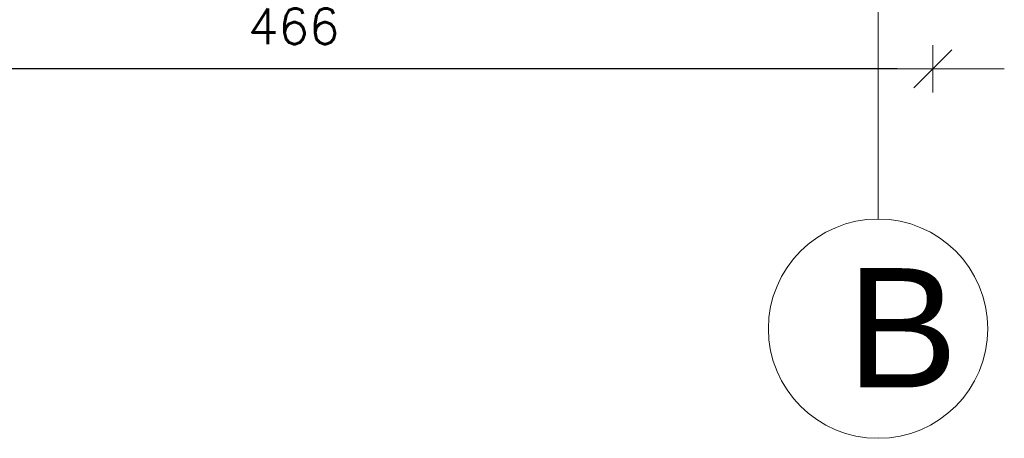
# Model space of a CAD drawing. Header units: inches. Extents: x 0 to 111471, y -105323 to 11070.
# Tile 40 of 256: x 1832 to 2191, y 18 to 171. Entities that reach past the tile are written whole.
import ezdxf

# ---------------------------------------------------------------- set-up
doc = ezdxf.new("R2010")
doc.units = ezdxf.units.IN
doc.header["$MEASUREMENT"] = 0
doc.linetypes.add('DASHDOTX2', pattern=[50.8, 25.4, -12.7, 0, -12.7])
for name, color, linetype, lineweight in [('888 opisy', 3, 'Continuous', 0), ('888 osie', 5, 'DASHDOTX2', 13), ('888 wymiary', 1, 'Continuous', 0)]:
    doc.layers.add(name, color=color, linetype=linetype, lineweight=lineweight)
doc.styles.get("Standard").update_dxf_attribs({"font": 'arial.ttf'})
doc.styles.add('STYLE2', font='romans.shx')
doc.dimstyles.new('MOJ1', dxfattribs={"dimscale": 0, "dimtxt": 13, "dimasz": 13, "dimexe": 0, "dimexo": 0.0625, "dimgap": 9, "dimtad": 1, "dimdec": 0, "dimzin": 12, "dimdsep": 46, "dimtxsty": 'STYLE2', "dimblk1": 'K8', "dimblk2": 'K8', "dimsah": 1, "dimcen": 0.09, "dimse1": 1, "dimse2": 1, "dimclrd": 256, "dimclrt": 3, "dimadec": 0, "dimazin": 0, "dimtfac": 1.285714, "dimtdec": 0, "dimtix": 1, "dimtmove": 2, "dimatfit": 3, "dimldrblk": 'K8', "dimfxl": 0, "dimtolj": 1, "dimtzin": 12, "dimarcsym": 0})

# ---------------------------------------------------------------- blocks, each defined once
blk = doc.blocks.new('K8')
for p, q in [((0, -0.667), (0, 0.667)), ((2, 0), (-2, 0))]:
    blk.add_line(p, q)
at = {"color": 3}
blk.add_line((0.533, 0.533), (-0.533, -0.533), dxfattribs=at)
blk = doc.blocks.new('*D170')
at = {"layer": '888 wymiary', "lineweight": -2}
blk.add_line((2152.15, 152.66), (1712.11, 152.66), dxfattribs=at)
at = {"layer": 'Defpoints', "color": 0}
for p in [(1699.11, 240.99), (2165.15, 240.99), (1699.11, 152.66)]:
    blk.add_point(p, dxfattribs=at)
at = {"layer": '888 wymiary', "linetype": 'ByBlock', "lineweight": -2, "xscale": 13, "yscale": 13, "zscale": 13, "rotation": 180}
blk.add_blockref('K8', (1699.11, 152.66), dxfattribs=at)
at = {"layer": '888 wymiary', "linetype": 'ByBlock', "lineweight": -2, "xscale": 13, "yscale": 13, "zscale": 13}
blk.add_blockref('K8', (2165.15, 152.66), dxfattribs=at)
at = {"layer": '888 wymiary', "color": 3, "insert": (1932.13, 168.16), "char_height": 13, "attachment_point": 5, "style": 'STYLE2'}
blk.add_mtext('\\A1;466', dxfattribs=at)

msp = doc.modelspace()

# ---------------------------------------------------------------- linework, layer by layer
at = {"layer": '888 opisy', "linetype": 'ByBlock'}
msp.add_circle((2145.154, 57.869), 40, dxfattribs=at)
at = {"layer": '888 osie', "ltscale": 4}
msp.add_lwpolyline([(2145.154, 97.869), (2145.154, 1057.303)], dxfattribs=at)

# ---------------------------------------------------------------- texts
at = {"layer": '888 opisy', "linetype": 'ByBlock', "insert": (2133.703, 79.953), "char_height": 43.522, "width": 345.2664, "attachment_point": 1}
msp.add_mtext('B', dxfattribs=at)

# ---------------------------------------------------------------- dimensions: what is measured, and where the dimension line sits
at = {"layer": '888 wymiary'}
dim = msp.add_linear_dim(base=(1699.106, 152.662), p1=(2165.154, 240.994), p2=(1699.106, 240.994), dimstyle='MOJ1', override={"dimscale": 1, "dimasz": 13}, dxfattribs=at)
dim.commit()
dim.dimension.update_dxf_attribs({"geometry": '*D170', "text_midpoint": (1932.13, 168.162)})

doc.saveas('drawing.dxf')
